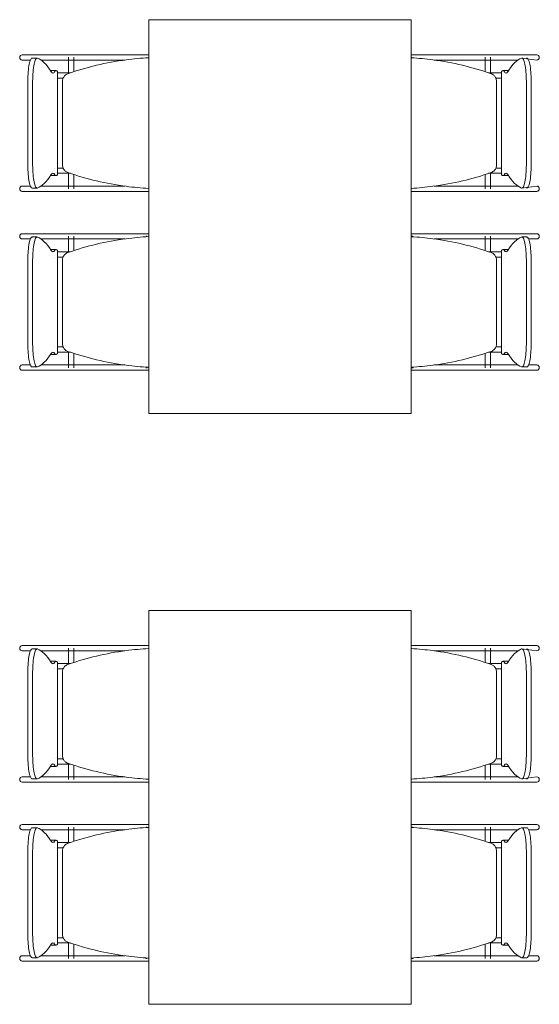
# Model space of a CAD drawing. Extents: x -1871171.1 to -1871111.3, y 2848215.5 to 2848272.6.
# Tile 53 of 121: x -1871162 to -1871160.5, y 2848252.3 to 2848255.3. Entities that reach past the tile are written whole.
import ezdxf

# ---------------------------------------------------------------- set-up
doc = ezdxf.new("R2010")
doc.units = 0
doc.header["$MEASUREMENT"] = 0
doc.layers.add('6075-BSE-ARQ-TERR$0$K-BSE-ARQ-MOB', color=8, linetype='CONTINUOUS', lineweight=5)
doc.layers.add('K-NV2-ARQ-TXT-GER', color=1, linetype='CONTINUOUS')

# ---------------------------------------------------------------- blocks, each defined once
blk = doc.blocks.new('6075-BSE-ARQ-TERR')
at = {"layer": '6075-BSE-ARQ-TERR$0$K-BSE-ARQ-MOB'}
for p, q in [((4.3547, -16.2701), (4.3547, -17.4701)), ((5.1547, -16.2701), (4.3547, -16.2701)), ((5.1547, -17.4701), (5.1547, -16.2701)), ((4.1119, -16.3771), (3.9687, -16.3771)), ((4.219, -16.3771), (4.1132, -16.3771)), ((4.319, -16.3771), (4.2214, -16.3771)), ((4.3547, -16.3771), (4.32, -16.3771)), ((5.2095, -16.3771), (5.1737, -16.3771)), ((5.3929, -16.3771), (5.2109, -16.3771)), ((5.5375, -16.3771), (5.4097, -16.3771)), ((3.9687, -16.3931), (3.9939, -16.3931)), ((4.0141, -16.387), (3.9993, -16.387)), ((4.0254, -16.3931), (4.1905, -16.3931)), ((4.1099, -16.3846), (4.1099, -16.4339)), ((4.1259, -16.4288), (4.1259, -16.3846)), ((4.2214, -16.3931), (4.2813, -16.3931)), ((5.1558, -16.3846), (5.1558, -16.3865)), ((5.2248, -16.3931), (5.3929, -16.3931)), ((5.3802, -16.3846), (5.3802, -16.4288)), ((5.3962, -16.4339), (5.3962, -16.3846)), ((5.4097, -16.3931), (5.4807, -16.3931)), ((5.5375, -16.3931), (5.4921, -16.387)), ((4.0719, -16.425), (4.0572, -16.425)), ((4.0761, -16.7418), (4.0761, -16.4284)), ((5.43, -16.4284), (5.43, -16.7418)), ((5.449, -16.425), (5.4342, -16.425)), ((3.986, -16.7132), (3.986, -16.457)), ((4.0007, -16.457), (4.0007, -16.7132)), ((4.0915, -16.4581), (4.0915, -16.7121)), ((5.4147, -16.7121), (5.4147, -16.4581)), ((5.5054, -16.7132), (5.5054, -16.457)), ((5.5202, -16.457), (5.5202, -16.7132)), ((4.1099, -16.7362), (4.1099, -16.7851)), ((5.3962, -16.7851), (5.3962, -16.7362)), ((4.0572, -16.7451), (4.0719, -16.7451)), ((4.1259, -16.7851), (4.1259, -16.7413)), ((5.3802, -16.7413), (5.3802, -16.7851)), ((5.4342, -16.7451), (5.449, -16.7451)), ((3.9939, -16.7771), (3.9687, -16.7771)), ((3.9687, -16.7931), (4.1905, -16.7931)), ((3.9993, -16.7832), (4.0141, -16.7832)), ((4.1119, -16.7771), (4.0254, -16.7771)), ((4.219, -16.7771), (4.1132, -16.7771)), ((4.2813, -16.7771), (4.2214, -16.7771)), ((4.2214, -16.7931), (4.3325, -16.7931)), ((5.1558, -16.7836), (5.1558, -16.7851)), ((5.1737, -16.7931), (5.2847, -16.7931)), ((5.3929, -16.7771), (5.2248, -16.7771)), ((5.3156, -16.7931), (5.5375, -16.7931)), ((5.4807, -16.7771), (5.4097, -16.7771)), ((5.4921, -16.7832), (5.5375, -16.7771)), ((4.1119, -16.9221), (3.9687, -16.9221)), ((3.9687, -16.9381), (3.9939, -16.9381)), ((4.0141, -16.932), (3.9993, -16.932)), ((4.0254, -16.9381), (4.1905, -16.9381)), ((4.1099, -16.9301), (4.1099, -16.9789)), ((4.219, -16.9221), (4.1132, -16.9221)), ((4.1259, -16.9738), (4.1259, -16.9301)), ((4.319, -16.9221), (4.2214, -16.9221)), ((4.2214, -16.9381), (4.2813, -16.9381)), ((4.3547, -16.9221), (4.32, -16.9221)), ((4.3463, -16.9301), (4.35, -16.9301)), ((5.1558, -16.9301), (5.1558, -16.9315)), ((5.1561, -16.9301), (5.1598, -16.9301)), ((5.2095, -16.9221), (5.1737, -16.9221)), ((5.3929, -16.9221), (5.2109, -16.9221)), ((5.2248, -16.9381), (5.3929, -16.9381)), ((5.3802, -16.9301), (5.3802, -16.9738)), ((5.3962, -16.9789), (5.3962, -16.9301)), ((5.5375, -16.9221), (5.4097, -16.9221)), ((5.4097, -16.9381), (5.4807, -16.9381)), ((5.5068, -16.932), (5.4921, -16.932)), ((5.5122, -16.9381), (5.5375, -16.9381)), ((4.0719, -16.97), (4.0572, -16.97)), ((4.0761, -17.2868), (4.0761, -16.9734)), ((5.43, -16.9734), (5.43, -17.2868)), ((5.449, -16.97), (5.4342, -16.97)), ((3.986, -17.2582), (3.986, -17.002)), ((4.0007, -17.002), (4.0007, -17.2582)), ((4.0915, -17.0031), (4.0915, -17.2571)), ((5.4147, -17.2571), (5.4147, -17.0031)), ((5.5054, -17.2582), (5.5054, -17.002)), ((5.5202, -17.002), (5.5202, -17.2582)), ((4.0572, -17.2901), (4.0719, -17.2901)), ((4.1099, -17.2812), (4.1099, -17.3306)), ((4.1259, -17.3306), (4.1259, -17.2863)), ((5.3802, -17.2863), (5.3802, -17.3306)), ((5.3962, -17.3306), (5.3962, -17.2812)), ((5.4342, -17.2901), (5.449, -17.2901)), ((3.9939, -17.3221), (3.9687, -17.3221)), ((3.9687, -17.3381), (4.1905, -17.3381)), ((3.9993, -17.3282), (4.0141, -17.3282)), ((4.1119, -17.3221), (4.0254, -17.3221)), ((4.219, -17.3221), (4.1132, -17.3221)), ((4.2813, -17.3221), (4.2214, -17.3221)), ((4.2214, -17.3381), (4.3325, -17.3381)), ((4.35, -17.3306), (4.3455, -17.3306)), ((5.1558, -17.3286), (5.1558, -17.3306)), ((5.1607, -17.3306), (5.1561, -17.3306)), ((5.1737, -17.3381), (5.2847, -17.3381)), ((5.3929, -17.3221), (5.2248, -17.3221)), ((5.3156, -17.3381), (5.5375, -17.3381)), ((5.4807, -17.3221), (5.4097, -17.3221)), ((5.4921, -17.3282), (5.5068, -17.3282)), ((5.5375, -17.3221), (5.5122, -17.3221)), ((4.3547, -17.4701), (5.1547, -17.4701)), ((4.3547, -18.0701), (4.3547, -19.2701)), ((5.1547, -18.0701), (4.3547, -18.0701)), ((5.1547, -19.2701), (5.1547, -18.0701)), ((4.1119, -18.1771), (3.9687, -18.1771)), ((4.219, -18.1771), (4.1132, -18.1771)), ((4.319, -18.1771), (4.2214, -18.1771)), ((4.3547, -18.1771), (4.32, -18.1771)), ((5.2095, -18.1771), (5.1737, -18.1771)), ((5.3929, -18.1771), (5.2109, -18.1771)), ((5.5375, -18.1771), (5.4097, -18.1771)), ((3.9687, -18.1931), (3.9939, -18.1931)), ((4.0141, -18.187), (3.9993, -18.187)), ((4.0254, -18.1931), (4.1905, -18.1931)), ((4.1099, -18.1846), (4.1099, -18.2339)), ((4.1259, -18.2288), (4.1259, -18.1846)), ((4.2214, -18.1931), (4.2813, -18.1931)), ((5.1558, -18.1846), (5.1558, -18.1865)), ((5.2248, -18.1931), (5.3929, -18.1931)), ((5.3802, -18.1846), (5.3802, -18.2288)), ((5.3962, -18.2339), (5.3962, -18.1846)), ((5.4097, -18.1931), (5.4807, -18.1931)), ((5.5375, -18.1931), (5.4921, -18.187)), ((4.0719, -18.225), (4.0572, -18.225)), ((4.0761, -18.5418), (4.0761, -18.2284)), ((5.43, -18.2284), (5.43, -18.5418)), ((5.449, -18.225), (5.4342, -18.225)), ((3.986, -18.5132), (3.986, -18.257)), ((4.0007, -18.257), (4.0007, -18.5132)), ((4.0915, -18.2581), (4.0915, -18.5121)), ((5.4147, -18.5121), (5.4147, -18.2581)), ((5.5054, -18.5132), (5.5054, -18.257)), ((5.5202, -18.257), (5.5202, -18.5132)), ((4.1099, -18.5362), (4.1099, -18.5851)), ((5.3962, -18.5851), (5.3962, -18.5362)), ((4.0572, -18.5451), (4.0719, -18.5451)), ((4.1259, -18.5851), (4.1259, -18.5413)), ((5.3802, -18.5413), (5.3802, -18.5851)), ((5.4342, -18.5451), (5.449, -18.5451)), ((3.9939, -18.5771), (3.9687, -18.5771)), ((3.9687, -18.5931), (4.1905, -18.5931)), ((3.9993, -18.5832), (4.0141, -18.5832)), ((4.1119, -18.5771), (4.0254, -18.5771)), ((4.219, -18.5771), (4.1132, -18.5771)), ((4.2813, -18.5771), (4.2214, -18.5771)), ((4.2214, -18.5931), (4.3325, -18.5931)), ((5.1558, -18.5836), (5.1558, -18.5851)), ((5.1737, -18.5931), (5.2847, -18.5931)), ((5.3929, -18.5771), (5.2248, -18.5771)), ((5.3156, -18.5931), (5.5375, -18.5931)), ((5.4807, -18.5771), (5.4097, -18.5771)), ((5.4921, -18.5832), (5.5375, -18.5771)), ((4.1119, -18.7221), (3.9687, -18.7221)), ((3.9687, -18.7381), (3.9939, -18.7381)), ((4.0141, -18.732), (3.9993, -18.732)), ((4.0254, -18.7381), (4.1905, -18.7381)), ((4.1099, -18.7301), (4.1099, -18.7789)), ((4.219, -18.7221), (4.1132, -18.7221)), ((4.1259, -18.7738), (4.1259, -18.7301)), ((4.319, -18.7221), (4.2214, -18.7221)), ((4.2214, -18.7381), (4.2813, -18.7381)), ((4.3547, -18.7221), (4.32, -18.7221)), ((4.3463, -18.7301), (4.35, -18.7301)), ((5.1558, -18.7301), (5.1558, -18.7315)), ((5.1561, -18.7301), (5.1598, -18.7301)), ((5.2095, -18.7221), (5.1737, -18.7221)), ((5.3929, -18.7221), (5.2109, -18.7221)), ((5.2248, -18.7381), (5.3929, -18.7381)), ((5.3802, -18.7301), (5.3802, -18.7738)), ((5.3962, -18.7789), (5.3962, -18.7301)), ((5.5375, -18.7221), (5.4097, -18.7221)), ((5.4097, -18.7381), (5.4807, -18.7381)), ((5.5068, -18.732), (5.4921, -18.732)), ((5.5122, -18.7381), (5.5375, -18.7381)), ((4.0719, -18.77), (4.0572, -18.77)), ((4.0761, -19.0868), (4.0761, -18.7734)), ((5.43, -18.7734), (5.43, -19.0868)), ((5.449, -18.77), (5.4342, -18.77)), ((3.986, -19.0582), (3.986, -18.802)), ((4.0007, -18.802), (4.0007, -19.0582)), ((4.0915, -18.8031), (4.0915, -19.0571)), ((5.4147, -19.0571), (5.4147, -18.8031)), ((5.5054, -19.0582), (5.5054, -18.802)), ((5.5202, -18.802), (5.5202, -19.0582)), ((4.0572, -19.0901), (4.0719, -19.0901)), ((4.1099, -19.0818), (4.1099, -19.1306)), ((4.1259, -19.1306), (4.1259, -19.0863)), ((5.3802, -19.0863), (5.3802, -19.1306)), ((5.3962, -19.1306), (5.3962, -19.0818)), ((5.4342, -19.0901), (5.449, -19.0901)), ((3.9939, -19.1221), (3.9687, -19.1221)), ((3.9687, -19.1381), (4.1905, -19.1381)), ((3.9993, -19.1282), (4.0141, -19.1282)), ((4.1119, -19.1221), (4.0254, -19.1221)), ((4.219, -19.1221), (4.1132, -19.1221)), ((4.2813, -19.1221), (4.2214, -19.1221)), ((4.2214, -19.1381), (4.3325, -19.1381)), ((4.35, -19.1306), (4.3455, -19.1306)), ((5.1558, -19.1286), (5.1558, -19.1306)), ((5.1607, -19.1306), (5.1561, -19.1306)), ((5.1737, -19.1381), (5.2847, -19.1381)), ((5.3929, -19.1221), (5.2248, -19.1221)), ((5.3156, -19.1381), (5.5375, -19.1381)), ((5.4807, -19.1221), (5.4097, -19.1221)), ((5.4921, -19.1282), (5.5068, -19.1282)), ((5.5375, -19.1221), (5.5122, -19.1221)), ((4.3547, -19.2701), (5.1547, -19.2701))]:
    blk.add_line(p, q, dxfattribs=at)
at = {"layer": '6075-BSE-ARQ-TERR$0$K-BSE-ARQ-MOB', "flags": 128}
for points in [[(4.1132, -16.3771), (4.1057, -16.3771), (4.1045, -16.3771), (4.0965, -16.3771)], [(4.2214, -16.3771), (4.2166, -16.3771), (4.1937, -16.3771), (4.1905, -16.3771)], [(4.32, -16.3771), (4.3158, -16.3771), (4.3045, -16.3771), (4.2953, -16.3771)], [(4.3547, -16.3771), (4.3325, -16.3771)], [(5.1737, -16.3771), (5.1547, -16.3771)], [(5.2109, -16.3771), (5.2053, -16.3771), (5.1947, -16.3771), (5.1861, -16.3771)], [(5.3156, -16.3771), (5.2847, -16.3771)], [(5.4097, -16.3771), (5.4052, -16.3771), (5.3937, -16.3771), (5.3929, -16.3771)], [(4.0965, -16.3931), (4.1132, -16.3931)], [(4.1905, -16.3931), (4.2214, -16.3931)], [(5.2847, -16.3931), (5.3156, -16.3931)], [(5.3929, -16.3931), (5.4097, -16.3931)], [(4.0679, -16.4321), (4.0683, -16.4321)], [(4.0763, -16.4321), (4.1157, -16.4321)], [(5.3905, -16.4321), (5.4297, -16.4321)], [(5.4378, -16.4321), (5.4382, -16.4321), (5.4382, -16.4321)], [(4.0684, -16.4481), (4.0679, -16.4481), (4.0679, -16.4481)], [(4.093, -16.4481), (4.0853, -16.4481), (4.0839, -16.4481), (4.0765, -16.4481)], [(5.4299, -16.4481), (5.4252, -16.4481), (5.4134, -16.4481), (5.4124, -16.4481)], [(5.4382, -16.4481), (5.4378, -16.4481)], [(4.0679, -16.7221), (4.0683, -16.7221)], [(4.0684, -16.7381), (4.0679, -16.7381), (4.0679, -16.7381)], [(4.0763, -16.7221), (4.0937, -16.7221)], [(4.1157, -16.7381), (4.0839, -16.7381), (4.0765, -16.7381)], [(5.4299, -16.7381), (5.4252, -16.7381), (5.3941, -16.7381), (5.3905, -16.7381)], [(5.4131, -16.7221), (5.4297, -16.7221)], [(5.4378, -16.7221), (5.4382, -16.7221), (5.4382, -16.7221)], [(5.4382, -16.7381), (5.4378, -16.7381)], [(4.1132, -16.7771), (4.1057, -16.7771), (4.1045, -16.7771), (4.0965, -16.7771)], [(4.0965, -16.7931), (4.1132, -16.7931)], [(4.2214, -16.7771), (4.2166, -16.7771), (4.1937, -16.7771), (4.1905, -16.7771)], [(4.1905, -16.7931), (4.2214, -16.7931)], [(4.2953, -16.7931), (4.32, -16.7931)], [(4.3325, -16.7931), (4.3547, -16.7931)], [(5.1547, -16.7931), (5.1737, -16.7931)], [(5.1861, -16.7931), (5.2109, -16.7931)], [(5.3156, -16.7771), (5.2847, -16.7771)], [(5.2847, -16.7931), (5.3156, -16.7931)], [(5.4097, -16.7771), (5.4052, -16.7771), (5.3937, -16.7771), (5.3929, -16.7771)], [(5.3929, -16.7931), (5.4097, -16.7931)], [(4.1132, -16.9221), (4.1057, -16.9221), (4.1045, -16.9221), (4.0965, -16.9221)], [(4.0965, -16.9381), (4.1132, -16.9381)], [(4.2214, -16.9221), (4.2166, -16.9221), (4.1937, -16.9221), (4.1905, -16.9221)], [(4.1905, -16.9381), (4.2214, -16.9381)], [(4.32, -16.9221), (4.3158, -16.9221), (4.3045, -16.9221), (4.2953, -16.9221)], [(4.3547, -16.9221), (4.3325, -16.9221)], [(5.1737, -16.9221), (5.1547, -16.9221)], [(5.2109, -16.9221), (5.2053, -16.9221), (5.1947, -16.9221), (5.1861, -16.9221)], [(5.3156, -16.9221), (5.2847, -16.9221)], [(5.2847, -16.9381), (5.3156, -16.9381)], [(5.4097, -16.9221), (5.4052, -16.9221), (5.3937, -16.9221), (5.3929, -16.9221)], [(5.3929, -16.9381), (5.4097, -16.9381)], [(4.0679, -16.9771), (4.0683, -16.9771)], [(4.0763, -16.9771), (4.1157, -16.9771)], [(5.3905, -16.9771), (5.4297, -16.9771)], [(5.4378, -16.9771), (5.4382, -16.9771), (5.4382, -16.9771)], [(4.0684, -16.9931), (4.0679, -16.9931), (4.0679, -16.9931)], [(4.093, -16.9931), (4.0853, -16.9931), (4.0839, -16.9931), (4.0765, -16.9931)], [(5.4299, -16.9931), (5.4252, -16.9931), (5.4134, -16.9931), (5.4124, -16.9931)], [(5.4382, -16.9931), (5.4378, -16.9931)], [(4.0679, -17.2671), (4.0683, -17.2671)], [(4.0763, -17.2671), (4.0937, -17.2671)], [(5.4131, -17.2671), (5.4297, -17.2671)], [(5.4378, -17.2671), (5.4382, -17.2671), (5.4382, -17.2671)], [(4.0684, -17.2831), (4.0679, -17.2831), (4.0679, -17.2831)], [(4.1157, -17.2831), (4.0839, -17.2831), (4.0765, -17.2831)], [(5.4299, -17.2831), (5.4252, -17.2831), (5.3941, -17.2831), (5.3905, -17.2831)], [(5.4382, -17.2831), (5.4378, -17.2831)], [(4.1132, -17.3221), (4.1057, -17.3221), (4.1045, -17.3221), (4.0965, -17.3221)], [(4.0965, -17.3381), (4.1132, -17.3381)], [(4.2214, -17.3221), (4.2166, -17.3221), (4.1937, -17.3221), (4.1905, -17.3221)], [(4.1905, -17.3381), (4.2214, -17.3381)], [(4.2953, -17.3381), (4.32, -17.3381)], [(4.3325, -17.3381), (4.3547, -17.3381)], [(5.1547, -17.3381), (5.1737, -17.3381)], [(5.1861, -17.3381), (5.2109, -17.3381)], [(5.3156, -17.3221), (5.2847, -17.3221)], [(5.2847, -17.3381), (5.3156, -17.3381)], [(5.4097, -17.3221), (5.4052, -17.3221), (5.3937, -17.3221), (5.3929, -17.3221)], [(5.3929, -17.3381), (5.4097, -17.3381)], [(4.1132, -18.1771), (4.1057, -18.1771), (4.1045, -18.1771), (4.0965, -18.1771)], [(4.2214, -18.1771), (4.2166, -18.1771), (4.1937, -18.1771), (4.1905, -18.1771)], [(4.32, -18.1771), (4.3158, -18.1771), (4.3045, -18.1771), (4.2953, -18.1771)], [(4.3547, -18.1771), (4.3325, -18.1771)], [(5.1737, -18.1771), (5.1547, -18.1771)], [(5.2109, -18.1771), (5.2053, -18.1771), (5.1947, -18.1771), (5.1861, -18.1771)], [(5.3156, -18.1771), (5.2847, -18.1771)], [(5.4097, -18.1771), (5.4052, -18.1771), (5.3937, -18.1771), (5.3929, -18.1771)], [(4.0965, -18.1931), (4.1132, -18.1931)], [(4.1905, -18.1931), (4.2214, -18.1931)], [(5.2847, -18.1931), (5.3156, -18.1931)], [(5.3929, -18.1931), (5.4097, -18.1931)], [(4.0679, -18.2321), (4.0683, -18.2321)], [(4.0763, -18.2321), (4.1157, -18.2321)], [(5.3905, -18.2321), (5.4297, -18.2321)], [(5.4378, -18.2321), (5.4382, -18.2321), (5.4382, -18.2321)], [(4.0684, -18.2481), (4.0679, -18.2481), (4.0679, -18.2481)], [(4.093, -18.2481), (4.0853, -18.2481), (4.0839, -18.2481), (4.0765, -18.2481)], [(5.4299, -18.2481), (5.4252, -18.2481), (5.4134, -18.2481), (5.4124, -18.2481)], [(5.4382, -18.2481), (5.4378, -18.2481)], [(4.0679, -18.5221), (4.0683, -18.5221)], [(4.0684, -18.5381), (4.0679, -18.5381), (4.0679, -18.5381)], [(4.0763, -18.5221), (4.0937, -18.5221)], [(4.1157, -18.5381), (4.0839, -18.5381), (4.0765, -18.5381)], [(5.4299, -18.5381), (5.4252, -18.5381), (5.3941, -18.5381), (5.3905, -18.5381)], [(5.4131, -18.5221), (5.4297, -18.5221)], [(5.4378, -18.5221), (5.4382, -18.5221), (5.4382, -18.5221)], [(5.4382, -18.5381), (5.4378, -18.5381)], [(4.1132, -18.5771), (4.1057, -18.5771), (4.1045, -18.5771), (4.0965, -18.5771)], [(4.0965, -18.5931), (4.1132, -18.5931)], [(4.2214, -18.5771), (4.2166, -18.5771), (4.1937, -18.5771), (4.1905, -18.5771)], [(4.1905, -18.5931), (4.2214, -18.5931)], [(4.2953, -18.5931), (4.32, -18.5931)], [(4.3325, -18.5931), (4.3547, -18.5931)], [(5.1547, -18.5931), (5.1737, -18.5931)], [(5.1861, -18.5931), (5.2109, -18.5931)], [(5.3156, -18.5771), (5.2847, -18.5771)], [(5.2847, -18.5931), (5.3156, -18.5931)], [(5.4097, -18.5771), (5.4052, -18.5771), (5.3937, -18.5771), (5.3929, -18.5771)], [(5.3929, -18.5931), (5.4097, -18.5931)], [(4.1132, -18.7221), (4.1057, -18.7221), (4.1045, -18.7221), (4.0965, -18.7221)], [(4.0965, -18.7381), (4.1132, -18.7381)], [(4.2214, -18.7221), (4.2166, -18.7221), (4.1937, -18.7221), (4.1905, -18.7221)], [(4.1905, -18.7381), (4.2214, -18.7381)], [(4.32, -18.7221), (4.3158, -18.7221), (4.3045, -18.7221), (4.2953, -18.7221)], [(4.3547, -18.7221), (4.3325, -18.7221)], [(5.1737, -18.7221), (5.1547, -18.7221)], [(5.2109, -18.7221), (5.2053, -18.7221), (5.1947, -18.7221), (5.1861, -18.7221)], [(5.3156, -18.7221), (5.2847, -18.7221)], [(5.2847, -18.7381), (5.3156, -18.7381)], [(5.4097, -18.7221), (5.4052, -18.7221), (5.3937, -18.7221), (5.3929, -18.7221)], [(5.3929, -18.7381), (5.4097, -18.7381)], [(4.0679, -18.7771), (4.0683, -18.7771)], [(4.0763, -18.7771), (4.1157, -18.7771)], [(5.3905, -18.7771), (5.4297, -18.7771)], [(5.4378, -18.7771), (5.4382, -18.7771), (5.4382, -18.7771)], [(4.0684, -18.7931), (4.0679, -18.7931), (4.0679, -18.7931)], [(4.093, -18.7931), (4.0853, -18.7931), (4.0839, -18.7931), (4.0765, -18.7931)], [(5.4299, -18.7931), (5.4252, -18.7931), (5.4134, -18.7931), (5.4124, -18.7931)], [(5.4382, -18.7931), (5.4378, -18.7931)], [(4.0679, -19.0671), (4.0683, -19.0671)], [(4.0763, -19.0671), (4.0937, -19.0671)], [(5.4131, -19.0671), (5.4297, -19.0671)], [(5.4378, -19.0671), (5.4382, -19.0671), (5.4382, -19.0671)], [(4.0684, -19.0831), (4.0679, -19.0831), (4.0679, -19.0831)], [(4.1157, -19.0831), (4.0839, -19.0831), (4.0765, -19.0831)], [(5.4299, -19.0831), (5.4252, -19.0831), (5.3941, -19.0831), (5.3905, -19.0831)], [(5.4382, -19.0831), (5.4378, -19.0831)], [(4.1132, -19.1221), (4.1057, -19.1221), (4.1045, -19.1221), (4.0965, -19.1221)], [(4.0965, -19.1381), (4.1132, -19.1381)], [(4.2214, -19.1221), (4.2166, -19.1221), (4.1937, -19.1221), (4.1905, -19.1221)], [(4.1905, -19.1381), (4.2214, -19.1381)], [(4.2953, -19.1381), (4.32, -19.1381)], [(4.3325, -19.1381), (4.3547, -19.1381)], [(5.1547, -19.1381), (5.1737, -19.1381)], [(5.1861, -19.1381), (5.2109, -19.1381)], [(5.3156, -19.1221), (5.2847, -19.1221)], [(5.2847, -19.1381), (5.3156, -19.1381)], [(5.4097, -19.1221), (5.4052, -19.1221), (5.3937, -19.1221), (5.3929, -19.1221)], [(5.3929, -19.1381), (5.4097, -19.1381)]]:
    blk.add_lwpolyline(points, dxfattribs=at)
at = {"layer": '6075-BSE-ARQ-TERR$0$K-BSE-ARQ-MOB'}
for centre, major_axis, ratio, start_param, end_param in [((3.9687, -16.3851), (0, 0.008), 0.93358, 0, 1.570796), ((5.5375, -16.3851), (0, 0.008), 0.93358, -1.570796, 0), ((3.9687, -16.3851), (0, 0.008), 0.93358, 1.570796, 3.141593), ((3.9993, -16.457), (0, 0.07), 0.190809, -0.06917, 1.570796), ((4.0141, -16.457), (0, 0.07), 0.190809, -0.06917, 1.570796), ((4.002, -17.3657), (0, 0.9808), 0.190809, -0.299129, -0.06917), ((5.5041, -17.3657), (0, 0.9808), 0.190809, 0.06917, 0.299129), ((5.4921, -16.457), (0, 0.07), 0.190809, 4.712389, 6.352355), ((5.5068, -16.457), (0, 0.07), 0.190809, 4.712389, 6.352355), ((5.5375, -16.3851), (0, 0.008), 0.93358, 3.141593, 4.712389), ((4.0572, -16.5), (0, 0.0749), 0.190809, -0.09971, 0.09971), ((4.0624, -16.3392), (0, 0.0933), 0.190809, 2.842464, 3.440721), ((4.0719, -16.5), (0, 0.0749), 0.190809, -0.299129, 0.299129), ((5.4342, -16.5), (0, 0.0749), 0.190809, -0.299129, 0.299129), ((5.4437, -16.3392), (0, 0.0933), 0.190809, 2.842464, 3.440721), ((5.449, -16.5), (0, 0.0749), 0.190809, -0.09971, 0.09971), ((3.9993, -16.7132), (0, 0.07), 0.190809, 1.570796, 3.210763), ((4.0141, -16.7132), (0, 0.07), 0.190809, 1.570796, 3.210763), ((4.0624, -16.831), (0, 0.0933), 0.190809, -0.299129, 0.299129), ((5.4437, -16.831), (0, 0.0933), 0.190809, -0.299129, 0.299129), ((5.4921, -16.7132), (0, 0.07), 0.190809, 3.072423, 4.712389), ((5.5068, -16.7132), (0, 0.07), 0.190809, 3.072423, 4.712389), ((4.002, -15.8045), (0, 0.9808), 0.190809, 3.210763, 3.440721), ((4.0572, -16.6702), (0, 0.0749), 0.190809, 3.041883, 3.241302), ((4.0719, -16.6702), (0, 0.0749), 0.190809, 2.842464, 3.440721), ((5.4342, -16.6702), (0, 0.0749), 0.190809, 2.842464, 3.440721), ((5.449, -16.6702), (0, 0.0749), 0.190809, 3.041883, 3.241302), ((5.5041, -15.8045), (0, 0.9808), 0.190809, 2.842464, 3.072423), ((3.9687, -16.7851), (0, 0.008), 0.93358, 0, 1.570796), ((3.9687, -16.7851), (0, 0.008), 0.93358, 1.570796, 3.141593), ((5.5375, -16.7851), (0, 0.008), 0.93358, -1.570796, 0), ((5.5375, -16.7851), (0, 0.008), 0.93358, 3.141593, 4.712389), ((3.9687, -16.9301), (0, 0.008), 0.93358, 0, 1.570796), ((3.9687, -16.9301), (0, 0.008), 0.93358, 1.570796, 3.141593), ((3.9993, -17.002), (0, 0.07), 0.190809, -0.06917, 1.570796), ((4.0141, -17.002), (0, 0.07), 0.190809, -0.06917, 1.570796), ((4.002, -17.9107), (0, 0.9808), 0.190809, -0.299129, -0.06917), ((5.5041, -17.9107), (0, 0.9808), 0.190809, 0.06917, 0.299129), ((5.4921, -17.002), (0, 0.07), 0.190809, 4.712389, 6.352355), ((5.5068, -17.002), (0, 0.07), 0.190809, 4.712389, 6.352355), ((5.5375, -16.9301), (0, 0.008), 0.93358, -1.570796, 0), ((5.5375, -16.9301), (0, 0.008), 0.93358, 3.141593, 4.712389), ((4.0572, -17.045), (0, 0.0749), 0.190809, -0.09971, 0.09971), ((4.0624, -16.8842), (0, 0.0933), 0.190809, 2.842464, 3.440721), ((4.0719, -17.045), (0, 0.0749), 0.190809, -0.299129, 0.299129), ((5.4342, -17.045), (0, 0.0749), 0.190809, -0.299129, 0.299129), ((5.4437, -16.8842), (0, 0.0933), 0.190809, 2.842464, 3.440721), ((5.449, -17.045), (0, 0.0749), 0.190809, -0.09971, 0.09971), ((3.9993, -17.2582), (0, 0.07), 0.190809, 1.570796, 3.210763), ((4.0141, -17.2582), (0, 0.07), 0.190809, 1.570796, 3.210763), ((5.4921, -17.2582), (0, 0.07), 0.190809, 3.072423, 4.712389), ((5.5068, -17.2582), (0, 0.07), 0.190809, 3.072423, 4.712389), ((4.002, -16.3495), (0, 0.9808), 0.190809, 3.210763, 3.440721), ((4.0572, -17.2152), (0, 0.0749), 0.190809, 3.041883, 3.241302), ((4.0624, -17.376), (0, 0.0933), 0.190809, -0.299129, 0.299129), ((4.0719, -17.2152), (0, 0.0749), 0.190809, 2.842464, 3.440721), ((5.4342, -17.2152), (0, 0.0749), 0.190809, 2.842464, 3.440721), ((5.4437, -17.376), (0, 0.0933), 0.190809, -0.299129, 0.299129), ((5.449, -17.2152), (0, 0.0749), 0.190809, 3.041883, 3.241302), ((5.5041, -16.3495), (0, 0.9808), 0.190809, 2.842464, 3.072423), ((3.9687, -17.3301), (0, 0.008), 0.93358, 0, 1.570796), ((3.9687, -17.3301), (0, 0.008), 0.93358, 1.570796, 3.141593), ((5.5375, -17.3301), (0, 0.008), 0.93358, 4.712389, 6.283185), ((5.5375, -17.3301), (0, 0.008), 0.93358, 3.141593, 4.712389), ((3.9687, -18.1851), (0, 0.008), 0.93358, 0, 1.570796), ((5.5375, -18.1851), (0, 0.008), 0.93358, -1.570796, 0), ((3.9687, -18.1851), (0, 0.008), 0.93358, 1.570796, 3.141593), ((3.9993, -18.257), (0, 0.07), 0.190809, -0.06917, 1.570796), ((4.0141, -18.257), (0, 0.07), 0.190809, -0.06917, 1.570796), ((4.002, -19.1657), (0, 0.9808), 0.190809, -0.299129, -0.06917), ((5.5041, -19.1657), (0, 0.9808), 0.190809, 0.06917, 0.299129), ((5.4921, -18.257), (0, 0.07), 0.190809, 4.712389, 6.352355), ((5.5068, -18.257), (0, 0.07), 0.190809, 4.712389, 6.352355), ((5.5375, -18.1851), (0, 0.008), 0.93358, 3.141593, 4.712389), ((4.0572, -18.3), (0, 0.0749), 0.190809, -0.09971, 0.09971), ((4.0624, -18.1392), (0, 0.0933), 0.190809, 2.842464, 3.440721), ((4.0719, -18.3), (0, 0.0749), 0.190809, -0.299129, 0.299129), ((5.4342, -18.3), (0, 0.0749), 0.190809, -0.299129, 0.299129), ((5.4437, -18.1392), (0, 0.0933), 0.190809, 2.842464, 3.440721), ((5.449, -18.3), (0, 0.0749), 0.190809, -0.09971, 0.09971), ((3.9993, -18.5132), (0, 0.07), 0.190809, 1.570796, 3.210763), ((4.0141, -18.5132), (0, 0.07), 0.190809, 1.570796, 3.210763), ((4.0624, -18.631), (0, 0.0933), 0.190809, -0.299129, 0.299129), ((5.4437, -18.631), (0, 0.0933), 0.190809, -0.299129, 0.299129), ((5.4921, -18.5132), (0, 0.07), 0.190809, 3.072423, 4.712389), ((5.5068, -18.5132), (0, 0.07), 0.190809, 3.072423, 4.712389), ((4.002, -17.6045), (0, 0.9808), 0.190809, 3.210763, 3.440721), ((4.0572, -18.4702), (0, 0.0749), 0.190809, 3.041883, 3.241302), ((4.0719, -18.4702), (0, 0.0749), 0.190809, 2.842464, 3.440721), ((5.4342, -18.4702), (0, 0.0749), 0.190809, 2.842464, 3.440721), ((5.449, -18.4702), (0, 0.0749), 0.190809, 3.041883, 3.241302), ((5.5041, -17.6045), (0, 0.9808), 0.190809, 2.842464, 3.072423), ((3.9687, -18.5851), (0, 0.008), 0.93358, 0, 1.570796), ((3.9687, -18.5851), (0, 0.008), 0.93358, 1.570796, 3.141593), ((5.5375, -18.5851), (0, 0.008), 0.93358, -1.570796, 0), ((5.5375, -18.5851), (0, 0.008), 0.93358, 3.141593, 4.712389), ((3.9687, -18.7301), (0, 0.008), 0.93358, 0, 1.570796), ((3.9687, -18.7301), (0, 0.008), 0.93358, 1.570796, 3.141593), ((3.9993, -18.802), (0, 0.07), 0.190809, -0.06917, 1.570796), ((4.0141, -18.802), (0, 0.07), 0.190809, -0.06917, 1.570796), ((4.002, -19.7107), (0, 0.9808), 0.190809, -0.299129, -0.06917), ((5.5041, -19.7107), (0, 0.9808), 0.190809, 0.06917, 0.299129), ((5.4921, -18.802), (0, 0.07), 0.190809, 4.712389, 6.352355), ((5.5068, -18.802), (0, 0.07), 0.190809, 4.712389, 6.352355), ((5.5375, -18.7301), (0, 0.008), 0.93358, -1.570796, 0), ((5.5375, -18.7301), (0, 0.008), 0.93358, 3.141593, 4.712389), ((4.0572, -18.845), (0, 0.0749), 0.190809, -0.09971, 0.09971), ((4.0624, -18.6842), (0, 0.0933), 0.190809, 2.842464, 3.440721), ((4.0719, -18.845), (0, 0.0749), 0.190809, -0.299129, 0.299129), ((5.4342, -18.845), (0, 0.0749), 0.190809, -0.299129, 0.299129), ((5.4437, -18.6842), (0, 0.0933), 0.190809, 2.842464, 3.440721), ((5.449, -18.845), (0, 0.0749), 0.190809, -0.09971, 0.09971), ((3.9993, -19.0582), (0, 0.07), 0.190809, 1.570796, 3.210763), ((4.0141, -19.0582), (0, 0.07), 0.190809, 1.570796, 3.210763), ((5.4921, -19.0582), (0, 0.07), 0.190809, 3.072423, 4.712389), ((5.5068, -19.0582), (0, 0.07), 0.190809, 3.072423, 4.712389), ((4.002, -18.1495), (0, 0.9808), 0.190809, 3.210763, 3.440721), ((4.0572, -19.0152), (0, 0.0749), 0.190809, 3.041883, 3.241302), ((4.0624, -19.176), (0, 0.0933), 0.190809, -0.299129, 0.299129), ((4.0719, -19.0152), (0, 0.0749), 0.190809, 2.842464, 3.440721), ((5.4342, -19.0152), (0, 0.0749), 0.190809, 2.842464, 3.440721), ((5.4437, -19.176), (0, 0.0933), 0.190809, -0.299129, 0.299129), ((5.449, -19.0152), (0, 0.0749), 0.190809, 3.041883, 3.241302), ((5.5041, -18.1495), (0, 0.9808), 0.190809, 2.842464, 3.072423), ((3.9687, -19.1301), (0, 0.008), 0.93358, 0, 1.570796), ((3.9687, -19.1301), (0, 0.008), 0.93358, 1.570796, 3.141593), ((5.5375, -19.1301), (0, 0.008), 0.93358, 4.712389, 6.283185), ((5.5375, -19.1301), (0, 0.008), 0.93358, 3.141593, 4.712389)]:
    blk.add_ellipse(centre, major_axis=major_axis, ratio=ratio, start_param=start_param, end_param=end_param, dxfattribs=at)
for points, knots in [([(4.3547, -16.386), (4.3315, -16.3872), (4.278, -16.3922), (4.1953, -16.4075), (4.1369, -16.4245), (4.1082, -16.4345)], [0.0794766, 0.0794766, 0.0794766, 0.0794766, 0.3333333, 0.6666667, 1, 1, 1, 1]), ([(5.3979, -16.4345), (5.3692, -16.4245), (5.3109, -16.4075), (5.2292, -16.3924), (5.1768, -16.3874), (5.1547, -16.3862)], [0, 0, 0, 0, 0.3333333, 0.6666667, 0.9087018, 0.9087018, 0.9087018, 0.9087018]), ([(4.1082, -16.4345), (4.1063, -16.4352), (4.1026, -16.437), (4.0971, -16.4417), (4.0935, -16.4475), (4.0917, -16.4534), (4.0915, -16.4565), (4.0915, -16.4581)], [0, 0, 0, 0, 0.2, 0.4, 0.7, 0.85, 1, 1, 1, 1]), ([(5.4147, -16.4581), (5.4147, -16.456), (5.4142, -16.4519), (5.4115, -16.4451), (5.4072, -16.4398), (5.4022, -16.4362), (5.3994, -16.435), (5.3979, -16.4345)], [0, 0, 0, 0, 0.2, 0.4, 0.7, 0.85, 1, 1, 1, 1]), ([(4.0915, -16.7121), (4.0915, -16.7142), (4.092, -16.7183), (4.0946, -16.7251), (4.0989, -16.7304), (4.104, -16.7339), (4.1068, -16.7352), (4.1082, -16.7357)], [0, 0, 0, 0, 0.2, 0.4, 0.7, 0.85, 1, 1, 1, 1]), ([(4.1082, -16.7357), (4.1369, -16.7457), (4.1953, -16.7627), (4.278, -16.7779), (4.3315, -16.7829), (4.3547, -16.7842)], [0, 0, 0, 0, 0.3333333, 0.6666667, 0.9205234, 0.9205234, 0.9205234, 0.9205234]), ([(5.1547, -16.784), (5.1768, -16.7827), (5.2292, -16.7777), (5.3109, -16.7627), (5.3692, -16.7457), (5.3979, -16.7357)], [0.0912982, 0.0912982, 0.0912982, 0.0912982, 0.3333333, 0.6666667, 1, 1, 1, 1]), ([(5.3979, -16.7357), (5.3999, -16.735), (5.4035, -16.7332), (5.4091, -16.7285), (5.4127, -16.7227), (5.4144, -16.7167), (5.4147, -16.7137), (5.4147, -16.7121)], [0, 0, 0, 0, 0.2, 0.4, 0.7, 0.85, 1, 1, 1, 1]), ([(4.3547, -16.931), (4.3315, -16.9322), (4.278, -16.9372), (4.1953, -16.9525), (4.1369, -16.9695), (4.1082, -16.9795)], [0.0794766, 0.0794766, 0.0794766, 0.0794766, 0.3333333, 0.6666667, 1, 1, 1, 1]), ([(5.3979, -16.9795), (5.3692, -16.9695), (5.3109, -16.9525), (5.2292, -16.9374), (5.1768, -16.9324), (5.1547, -16.9312)], [0, 0, 0, 0, 0.3333333, 0.6666667, 0.9087018, 0.9087018, 0.9087018, 0.9087018]), ([(4.1082, -16.9795), (4.1063, -16.9802), (4.1026, -16.982), (4.0971, -16.9867), (4.0935, -16.9925), (4.0917, -16.9984), (4.0915, -17.0015), (4.0915, -17.0031)], [0, 0, 0, 0, 0.2, 0.4, 0.7, 0.85, 1, 1, 1, 1]), ([(5.4147, -17.0031), (5.4147, -17.001), (5.4142, -16.9969), (5.4115, -16.9901), (5.4072, -16.9848), (5.4022, -16.9812), (5.3994, -16.98), (5.3979, -16.9795)], [0, 0, 0, 0, 0.2, 0.4, 0.7, 0.85, 1, 1, 1, 1]), ([(4.0915, -17.2571), (4.0915, -17.2592), (4.092, -17.2633), (4.0946, -17.2701), (4.0989, -17.2754), (4.104, -17.2789), (4.1068, -17.2802), (4.1082, -17.2807)], [0, 0, 0, 0, 0.2, 0.4, 0.7, 0.85, 1, 1, 1, 1]), ([(5.3979, -17.2807), (5.3999, -17.28), (5.4035, -17.2782), (5.4091, -17.2735), (5.4127, -17.2677), (5.4144, -17.2617), (5.4147, -17.2587), (5.4147, -17.2571)], [0, 0, 0, 0, 0.2, 0.4, 0.7, 0.85, 1, 1, 1, 1]), ([(4.1082, -17.2807), (4.1369, -17.2907), (4.1953, -17.3077), (4.278, -17.3229), (4.3315, -17.3279), (4.3547, -17.3292)], [0, 0, 0, 0, 0.3333333, 0.6666667, 0.9205234, 0.9205234, 0.9205234, 0.9205234]), ([(5.1547, -17.329), (5.1768, -17.3277), (5.2292, -17.3227), (5.3109, -17.3077), (5.3692, -17.2907), (5.3979, -17.2807)], [0.0912982, 0.0912982, 0.0912982, 0.0912982, 0.3333333, 0.6666667, 1, 1, 1, 1]), ([(4.3547, -18.186), (4.3315, -18.1872), (4.278, -18.1922), (4.1953, -18.2075), (4.1369, -18.2245), (4.1082, -18.2345)], [0.0794766, 0.0794766, 0.0794766, 0.0794766, 0.3333333, 0.6666667, 1, 1, 1, 1]), ([(5.3979, -18.2345), (5.3692, -18.2245), (5.3109, -18.2075), (5.2292, -18.1924), (5.1768, -18.1874), (5.1547, -18.1862)], [0, 0, 0, 0, 0.3333333, 0.6666667, 0.9087018, 0.9087018, 0.9087018, 0.9087018]), ([(4.1082, -18.2345), (4.1063, -18.2352), (4.1026, -18.237), (4.0971, -18.2417), (4.0935, -18.2475), (4.0917, -18.2534), (4.0915, -18.2565), (4.0915, -18.2581)], [0, 0, 0, 0, 0.2, 0.4, 0.7, 0.85, 1, 1, 1, 1]), ([(5.4147, -18.2581), (5.4147, -18.256), (5.4142, -18.2519), (5.4115, -18.2451), (5.4072, -18.2398), (5.4022, -18.2362), (5.3994, -18.235), (5.3979, -18.2345)], [0, 0, 0, 0, 0.2, 0.4, 0.7, 0.85, 1, 1, 1, 1]), ([(4.0915, -18.5121), (4.0915, -18.5142), (4.092, -18.5183), (4.0946, -18.5251), (4.0989, -18.5304), (4.104, -18.5339), (4.1068, -18.5352), (4.1082, -18.5357)], [0, 0, 0, 0, 0.2, 0.4, 0.7, 0.85, 1, 1, 1, 1]), ([(4.1082, -18.5357), (4.1369, -18.5457), (4.1953, -18.5627), (4.278, -18.5779), (4.3315, -18.5829), (4.3547, -18.5842)], [0, 0, 0, 0, 0.3333333, 0.6666667, 0.9205234, 0.9205234, 0.9205234, 0.9205234]), ([(5.1547, -18.584), (5.1768, -18.5827), (5.2292, -18.5777), (5.3109, -18.5627), (5.3692, -18.5457), (5.3979, -18.5357)], [0.0912982, 0.0912982, 0.0912982, 0.0912982, 0.3333333, 0.6666667, 1, 1, 1, 1]), ([(5.3979, -18.5357), (5.3999, -18.535), (5.4035, -18.5332), (5.4091, -18.5285), (5.4127, -18.5227), (5.4144, -18.5167), (5.4147, -18.5137), (5.4147, -18.5121)], [0, 0, 0, 0, 0.2, 0.4, 0.7, 0.85, 1, 1, 1, 1]), ([(4.3547, -18.731), (4.3315, -18.7322), (4.278, -18.7372), (4.1953, -18.7525), (4.1369, -18.7695), (4.1082, -18.7795)], [0.0794766, 0.0794766, 0.0794766, 0.0794766, 0.3333333, 0.6666667, 1, 1, 1, 1]), ([(5.3979, -18.7795), (5.3692, -18.7695), (5.3109, -18.7525), (5.2292, -18.7374), (5.1768, -18.7324), (5.1547, -18.7312)], [0, 0, 0, 0, 0.3333333, 0.6666667, 0.9087018, 0.9087018, 0.9087018, 0.9087018]), ([(4.1082, -18.7795), (4.1063, -18.7802), (4.1026, -18.782), (4.0971, -18.7867), (4.0935, -18.7925), (4.0917, -18.7984), (4.0915, -18.8015), (4.0915, -18.8031)], [0, 0, 0, 0, 0.2, 0.4, 0.7, 0.85, 1, 1, 1, 1]), ([(5.4147, -18.8031), (5.4147, -18.801), (5.4142, -18.7969), (5.4115, -18.7901), (5.4072, -18.7848), (5.4022, -18.7812), (5.3994, -18.78), (5.3979, -18.7795)], [0, 0, 0, 0, 0.2, 0.4, 0.7, 0.85, 1, 1, 1, 1]), ([(4.0915, -19.0571), (4.0915, -19.0592), (4.092, -19.0633), (4.0946, -19.0701), (4.0989, -19.0754), (4.104, -19.0789), (4.1068, -19.0802), (4.1082, -19.0807)], [0, 0, 0, 0, 0.2, 0.4, 0.7, 0.85, 1, 1, 1, 1]), ([(5.3979, -19.0807), (5.3999, -19.08), (5.4035, -19.0782), (5.4091, -19.0735), (5.4127, -19.0677), (5.4144, -19.0617), (5.4147, -19.0587), (5.4147, -19.0571)], [0, 0, 0, 0, 0.2, 0.4, 0.7, 0.85, 1, 1, 1, 1]), ([(4.1082, -19.0807), (4.1369, -19.0907), (4.1953, -19.1077), (4.278, -19.1229), (4.3315, -19.1279), (4.3547, -19.1292)], [0, 0, 0, 0, 0.3333333, 0.6666667, 0.9205234, 0.9205234, 0.9205234, 0.9205234]), ([(5.1547, -19.129), (5.1768, -19.1277), (5.2292, -19.1227), (5.3109, -19.1077), (5.3692, -19.0907), (5.3979, -19.0807)], [0.0912982, 0.0912982, 0.0912982, 0.0912982, 0.3333333, 0.6666667, 1, 1, 1, 1])]:
    blk.add_open_spline(points, degree=3, knots=knots, dxfattribs=at)

msp = doc.modelspace()

# ---------------------------------------------------------------- block references
at = {"layer": 'K-NV2-ARQ-TXT-GER', "color": 31, "lineweight": -3, "true_color": 0xffbf80}
msp.add_blockref('6075-BSE-ARQ-TERR', (-1871166.006, 2848271.5826), dxfattribs=at)

doc.saveas('drawing.dxf')
